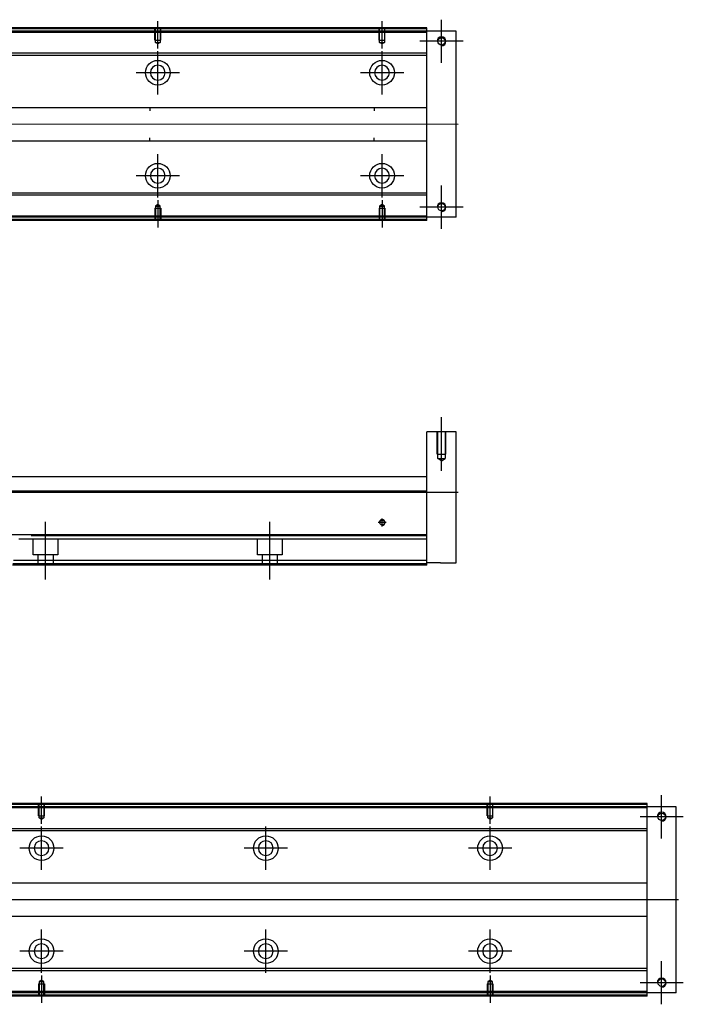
# Model space of a CAD drawing. Header units: millimetres. Extents: x 443 to 3685, y -1599 to 860.
# Tile 255 of 256: x 934 to 1230, y -432 to 7. Entities that reach past the tile are written whole.
import ezdxf
from ezdxf.lldxf.tags import DXFTag

# ---------------------------------------------------------------- set-up
doc = ezdxf.new("R2010")
doc.units = ezdxf.units.MM
doc.layers.get('0').update_dxf_attribs({"linetype": 'CONTINUOUS'})
tags = doc.linetypes.add('DASHED', pattern=[25.72, 12.86, -12.86]).pattern_tags.tags
tags[6:7] = [DXFTag(74, 4), DXFTag(75, 0), DXFTag(340, '0'), DXFTag(46, 0.0), DXFTag(50, 0.0), DXFTag(44, 0.0), DXFTag(45, 0.0)]
tags[4:5] = [DXFTag(74, 4), DXFTag(75, 0), DXFTag(340, '0'), DXFTag(46, 0.0), DXFTag(50, 0.0), DXFTag(44, 0.0), DXFTag(45, 0.0)]

msp = doc.modelspace()

# ---------------------------------------------------------------- linework, layer by layer
at = {"ltscale": 0.2}
for p, q in [((996, -5.61), (996, 6.54)), ((1096, -5.61), (1096, 6.54)), ((1122.5, -12.11), (1122.5, 7.19)), ((1132.15, -2.46), (1112.85, -2.46)), ((996, -26.11), (996, -6.81)), ((1096, -26.11), (1096, -6.81)), ((1005.65, -16.46), (986.35, -16.46)), ((1105.65, -16.46), (1086.35, -16.46)), ((996, -72.06), (996, -52.76)), ((1096, -72.06), (1096, -52.76)), ((1005.65, -62.41), (986.35, -62.41)), ((1105.65, -62.41), (1086.35, -62.41)), ((1122.5, -86.11), (1122.5, -66.81)), ((996, -73.31), (996, -85.46)), ((1096, -73.31), (1096, -85.46)), ((1132.15, -76.46), (1112.85, -76.46)), ((1122.5, -194.02), (1122.5, -170.2)), ((946, -242.52), (946, -216.77)), ((1046, -242.52), (1046, -216.77)), ((1097.8, -217.11), (1094.2, -217.11)), ((1096, -218.91), (1096, -215.31)), ((944.16, -351.56), (944.16, -339.41)), ((1144.16, -351.56), (1144.16, -339.41)), ((1220.66, -358.06), (1220.66, -338.76)), ((1230.31, -348.41), (1211.01, -348.41)), ((944.16, -372.06), (944.16, -352.76)), ((1044.16, -372.06), (1044.16, -352.76)), ((1144.16, -372.06), (1144.16, -352.76)), ((953.81, -362.41), (934.51, -362.41)), ((1053.81, -362.41), (1034.51, -362.41)), ((1153.81, -362.41), (1134.51, -362.41)), ((944.16, -418.01), (944.16, -398.71)), ((1044.16, -418.01), (1044.16, -398.71)), ((1144.16, -418.01), (1144.16, -398.71)), ((953.81, -408.36), (934.51, -408.36)), ((1053.81, -408.36), (1034.51, -408.36)), ((1153.81, -408.36), (1134.51, -408.36)), ((1220.66, -432.06), (1220.66, -412.76)), ((944.16, -419.27), (944.16, -431.41)), ((1144.16, -419.27), (1144.16, -431.41)), ((1230.31, -422.41), (1211.01, -422.41))]:
    msp.add_line(p, q, dxfattribs=at)
at = {"linetype": 'Continuous'}
for p, q in [((946.88, 3.04), (676, 3.04)), ((946.64, 2.04), (676, 2.04)), ((1116, 2.04), (946.64, 2.04)), ((1116, 3.04), (946.88, 3.04)), ((1116, 3.04), (1116, 3.54)), ((1116, 2.04), (1116, 3.04)), ((1129, 2.04), (1116, 2.04)), ((1116, -80.96), (1116, 2.04)), ((1129, -80.96), (1129, 2.04)), ((944.27, -7.78), (811.4, -7.78)), ((944.03, -8.78), (811.4, -8.78)), ((1116, -8.78), (944.03, -8.78)), ((1116, -7.78), (944.27, -7.78)), ((810.2, -31.96), (1116, -31.96)), ((992.5, -31.96), (992.5, -33.46)), ((1092.5, -31.96), (1092.5, -33.46)), ((1116, -46.96), (810.2, -46.96)), ((992.5, -46.96), (992.5, -45.46)), ((1092.5, -46.96), (1092.5, -45.46)), ((1116, -70.14), (929.25, -70.14)), ((1116, -71.14), (929, -71.14)), ((1116, -81.96), (926.4, -81.96)), ((1116, -80.96), (926.64, -80.96)), ((1129, -80.96), (1116, -80.96)), ((1116, -81.96), (1116, -80.96)), ((1116, -82.46), (1116, -81.96)), ((1129, -176.61), (1116, -176.61)), ((1116, -202.11), (1116, -176.61)), ((1129, -235.11), (1129, -176.61)), ((811.4, -196.61), (940.74, -196.61)), ((940.74, -196.61), (1116, -196.61)), ((939.17, -203.11), (676, -203.11)), ((1116, -203.11), (939.17, -203.11)), ((1116, -203.11), (1116, -202.11)), ((1116, -222.56), (1116, -203.11)), ((934.49, -222.56), (676, -222.56)), ((1116, -222.56), (934.49, -222.56)), ((1116, -223.06), (1116, -222.56)), ((1116, -234.11), (1116, -223.06)), ((1116, -236.11), (931.22, -236.11)), ((1116, -234.11), (931.7, -234.11)), ((1116, -236.11), (1116, -234.11)), ((1122, -235.11), (1116, -235.11)), ((1122, -235.11), (1129, -235.11)), ((1214.16, -342.91), (1214.16, -342.41)), ((945.04, -342.91), (674.16, -342.91)), ((944.8, -343.91), (674.16, -343.91)), ((1214.16, -343.91), (944.8, -343.91)), ((1214.16, -342.91), (945.04, -342.91)), ((1214.16, -343.91), (1214.16, -342.91)), ((1227.16, -343.91), (1214.16, -343.91)), ((1214.16, -426.91), (1214.16, -343.91)), ((1227.16, -426.91), (1227.16, -343.91)), ((942.44, -353.73), (859.56, -353.73)), ((942.2, -354.73), (859.56, -354.73)), ((1214.16, -354.73), (942.2, -354.73)), ((1214.16, -353.73), (942.44, -353.73)), ((858.36, -377.91), (1214.16, -377.91)), ((1214.16, -392.91), (858.36, -392.91)), ((1214.16, -417.09), (927.17, -417.09)), ((1214.16, -416.09), (927.41, -416.09)), ((1214.16, -427.91), (924.56, -427.91)), ((1214.16, -426.91), (924.8, -426.91)), ((1227.16, -426.91), (1214.16, -426.91)), ((1214.16, -427.91), (1214.16, -426.91)), ((1214.16, -428.41), (1214.16, -427.91))]:
    msp.add_line(p, q, dxfattribs=at)
at = {"linetype": 'DASHED'}
for p, q in [((1116, 1.54), (676, 1.54)), ((1116, -80.46), (926.76, -80.46)), ((1116, -224.61), (933.99, -224.61)), ((940.5, -231.61), (940.5, -224.61)), ((951.5, -224.61), (951.5, -231.61)), ((1040.5, -231.61), (1040.5, -224.61)), ((1051.5, -224.61), (1051.5, -231.61)), ((951.5, -231.61), (940.5, -231.61)), ((942.7, -236.11), (942.7, -231.61)), ((949.3, -231.61), (949.3, -236.11)), ((1051.5, -231.61), (1040.5, -231.61)), ((1042.7, -236.11), (1042.7, -231.61)), ((1049.3, -231.61), (1049.3, -236.11)), ((1116, -235.61), (931.34, -235.61)), ((1214.16, -344.41), (674.16, -344.41)), ((1214.16, -426.41), (924.92, -426.41))]:
    msp.add_line(p, q, dxfattribs=at)
at = {"linetype": 'DASHED', "ltscale": 0.1}
for p, q in [((994.7, -1.96), (994.7, 3.04)), ((994.92, -2.96), (994.92, 3.04)), ((997.07, 3.04), (997.07, -2.96)), ((997.3, -1.96), (997.3, 3.04)), ((1094.7, -1.96), (1094.7, 3.04)), ((1094.92, -2.96), (1094.92, 3.04)), ((1097.07, 3.04), (1097.07, -2.96)), ((1097.3, -1.96), (1097.3, 3.04)), ((994.7, -1.96), (997.3, -1.96)), ((996, -3.6), (994.92, -2.96)), ((994.92, -2.96), (997.07, -2.96)), ((997.07, -2.96), (996, -3.6)), ((1094.7, -1.96), (1097.3, -1.96)), ((1096, -3.6), (1094.92, -2.96)), ((1094.92, -2.96), (1097.07, -2.96)), ((1097.07, -2.96), (1096, -3.6)), ((994.7, -76.96), (997.3, -76.96)), ((994.7, -76.96), (994.7, -81.96)), ((996, -75.32), (994.92, -75.96)), ((994.92, -75.96), (994.92, -81.96)), ((994.92, -75.96), (997.07, -75.96)), ((997.07, -75.96), (996, -75.32)), ((997.07, -81.96), (997.07, -75.96)), ((997.3, -76.96), (997.3, -81.96)), ((1094.7, -76.96), (1097.3, -76.96)), ((1094.7, -76.96), (1094.7, -81.96)), ((1096, -75.32), (1094.92, -75.96)), ((1094.92, -75.96), (1094.92, -81.96)), ((1094.92, -75.96), (1097.07, -75.96)), ((1097.07, -75.96), (1096, -75.32)), ((1097.07, -81.96), (1097.07, -75.96)), ((1097.3, -76.96), (1097.3, -81.96)), ((1120.5, -186.61), (1120.5, -176.61)), ((1120.85, -188.61), (1120.85, -176.61)), ((1124.15, -176.61), (1124.15, -188.61)), ((1124.5, -186.61), (1124.5, -176.61)), ((1120.5, -186.61), (1124.5, -186.61)), ((1120.85, -188.61), (1124.15, -188.61)), ((1122.5, -189.56), (1120.85, -188.61)), ((1122.5, -189.56), (1124.15, -188.61)), ((942.86, -347.91), (942.86, -342.91)), ((943.09, -348.91), (943.09, -342.91)), ((945.24, -342.91), (945.24, -348.91)), ((945.46, -347.91), (945.46, -342.91)), ((1142.86, -347.91), (1142.86, -342.91)), ((1143.09, -348.91), (1143.09, -342.91)), ((1145.24, -342.91), (1145.24, -348.91)), ((1145.46, -347.91), (1145.46, -342.91)), ((942.86, -347.91), (945.46, -347.91)), ((944.16, -349.55), (943.09, -348.91)), ((943.09, -348.91), (945.24, -348.91)), ((945.24, -348.91), (944.16, -349.55)), ((1142.86, -347.91), (1145.46, -347.91)), ((1144.16, -349.55), (1143.09, -348.91)), ((1143.09, -348.91), (1145.24, -348.91)), ((1145.24, -348.91), (1144.16, -349.55)), ((944.16, -421.27), (943.09, -421.92)), ((945.24, -421.92), (944.16, -421.27)), ((1144.16, -421.27), (1143.09, -421.92)), ((1145.24, -421.92), (1144.16, -421.27)), ((942.86, -422.91), (945.46, -422.91)), ((942.86, -422.91), (942.86, -427.91)), ((943.09, -421.92), (943.09, -427.91)), ((943.09, -421.92), (945.24, -421.92)), ((945.24, -427.91), (945.24, -421.92)), ((945.46, -422.91), (945.46, -427.91)), ((1142.86, -422.91), (1145.46, -422.91)), ((1142.86, -422.91), (1142.86, -427.91)), ((1143.09, -421.92), (1143.09, -427.91)), ((1143.09, -421.92), (1145.24, -421.92)), ((1145.24, -427.91), (1145.24, -421.92)), ((1145.46, -422.91), (1145.46, -427.91))]:
    msp.add_line(p, q, dxfattribs=at)
for p, q in [((1130, -39.5), (588, -39.46)), ((588, -203.61), (1130, -203.61)), ((1228.16, -385.46), (586.16, -385.41))]:
    msp.add_line(p, q)
at = {"linetype": 'Continuous'}
for centre, radius in [((1122.5, -2.46), 1.65), ((996, -16.46), 5.5), ((1096, -16.46), 5.5), ((996, -62.41), 5.5), ((1096, -62.41), 5.5), ((1122.5, -76.46), 1.65), ((1096, -217.11), 1.07), ((1220.66, -348.41), 1.65), ((944.16, -362.41), 5.5), ((1044.16, -362.41), 5.5), ((1144.16, -362.41), 5.5), ((944.16, -408.36), 5.5), ((1044.16, -408.36), 5.5), ((1144.16, -408.36), 5.5), ((1220.66, -422.41), 1.65)]:
    msp.add_circle(centre, radius, dxfattribs=at)
at = {"linetype": 'Continuous', "extrusion": (0, 0, -1)}
for centre in [(-996, -16.46), (-1096, -16.46), (-944.16, -362.41), (-1044.16, -362.41), (-1144.16, -362.41)]:
    msp.add_circle(centre, 3.3, dxfattribs=at)
at = {"linetype": 'Continuous', "extrusion": (-6.12303e-17, 0, -1)}
for centre in [(-996, -62.41), (-1096, -62.41), (-944.16, -408.36), (-1044.16, -408.36), (-1144.16, -408.36)]:
    msp.add_circle(centre, 3.3, dxfattribs=at)
for centre, radius in [((1122.5, -2.46), 2), ((1122.5, -76.46), 2), ((1096, -217.11), 1.3), ((1220.66, -348.41), 2), ((1220.66, -422.41), 2)]:
    msp.add_arc(centre, radius, 270, 180)
at = {"linetype": 'Continuous'}
for points in [[(947, 3.54), (676, 3.54)], [(1116, 3.54), (947, 3.54)], [(1116, -82.46), (926.28, -82.46)], [(1116, -223.06), (939.51, -223.06)], [(945.16, -342.41), (674.16, -342.41)], [(1214.16, -342.41), (945.16, -342.41)], [(1214.16, -428.41), (924.44, -428.41)]]:
    msp.add_open_spline(points, degree=1, dxfattribs=at)

doc.saveas('drawing.dxf')
